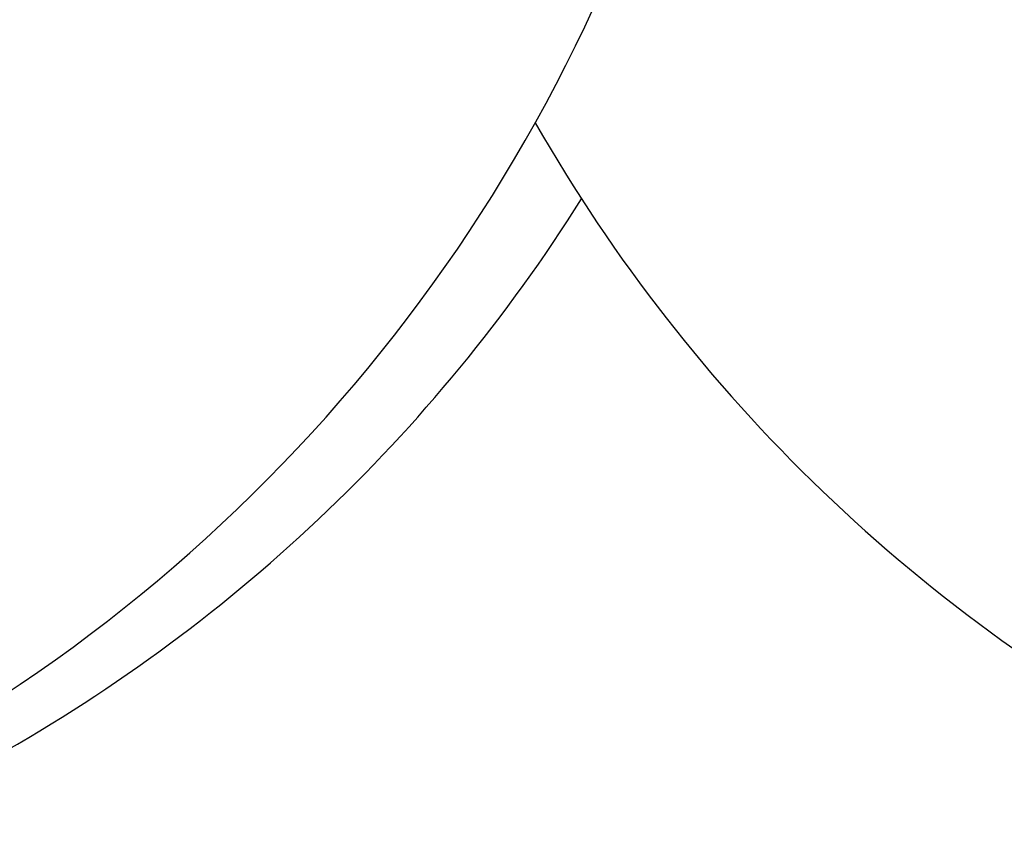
# Model space of a CAD drawing. Header units: millimetres. Extents: x 65 to 121, y 64 to 185.
# Tile 144 of 175: x 94.19 to 96.83, y 129.8 to 132. Entities that reach past the tile are written whole.
import ezdxf

# ---------------------------------------------------------------- set-up
doc = ezdxf.new("R2010")
doc.units = ezdxf.units.MM
doc.styles.add('SLDTEXTSTYLE0', font='TXT', dxfattribs={"width": 0.75})
doc.dimstyles.new('SLDDIMSTYLE0', dxfattribs={"dimtxt": 3.5, "dimasz": 3.302, "dimexe": 0, "dimexo": 0.0625, "dimgap": 0.875, "dimtad": 1, "dimdec": 0, "dimlfac": 20, "dimrnd": 1e-09, "dimzin": 12, "dimdsep": 46, "dimtxsty": 'SLDTEXTSTYLE0', "dimsah": 1, "dimcen": 0.09, "dimadec": 0, "dimazin": 3, "dimtfac": 1, "dimtdec": 0, "dimtofl": 0, "dimtmove": 0, "dimatfit": 3, "dimfxl": 0, "dimfrac": 2, "dimtolj": 1, "dimtzin": 12, "dimarcsym": 0})
doc.dimstyles.new('SLDDIMSTYLE1', dxfattribs={"dimtxt": 3.5, "dimasz": 3.302, "dimexe": 0, "dimexo": 0.0625, "dimgap": 0.875, "dimtad": 1, "dimdec": 0, "dimlfac": 20, "dimrnd": 1e-09, "dimzin": 12, "dimdsep": 46, "dimtxsty": 'SLDTEXTSTYLE0', "dimsah": 1, "dimcen": 0.09, "dimadec": 0, "dimazin": 3, "dimtfac": 1, "dimtdec": 0, "dimtmove": 0, "dimatfit": 0, "dimfxl": 0, "dimfrac": 2, "dimtolj": 1, "dimtzin": 12, "dimarcsym": 0})

# ---------------------------------------------------------------- blocks, each defined once
blk = doc.blocks.new('_D')
at = {"color": 7, "linetype": 'Continuous', "lineweight": 18}
for p, q in [((87.9732, 185.0116), (121.2937, 185.0116)), ((120.2937, 185.0116), (120.2937, 118.6561)), ((85.3725, 118.6561), (121.2937, 118.6561))]:
    blk.add_line(p, q, dxfattribs=at)
for points in [[(120.2937, 185.0116), (119.7857, 181.7096), (120.8017, 181.7096)], [(120.2937, 118.6561), (120.8017, 121.9581), (119.7857, 121.9581)]]:
    blk.add_solid(points, dxfattribs=at)
at = {"color": 7, "linetype": 'Continuous', "lineweight": 18, "insert": (115.782, 153.7638), "char_height": 3.5, "attachment_point": 1, "rotation": 90, "style": 'SLDTEXTSTYLE0'}
blk.add_mtext('1327', dxfattribs=at)
blk = doc.blocks.new('_D_1')
at = {"color": 7, "linetype": 'Continuous', "lineweight": 18}
for p, q in [((86.2605, 139.3984), (111.3595, 139.3984)), ((110.3595, 139.3984), (110.3595, 118.6561)), ((85.3725, 118.6561), (111.3595, 118.6561))]:
    blk.add_line(p, q, dxfattribs=at)
for points in [[(110.3595, 139.3984), (109.8515, 136.0964), (110.8675, 136.0964)], [(110.3595, 118.6561), (110.8675, 121.9581), (109.8515, 121.9581)]]:
    blk.add_solid(points, dxfattribs=at)
at = {"color": 7, "linetype": 'Continuous', "lineweight": 18, "insert": (105.8477, 126.8513), "char_height": 3.5, "attachment_point": 1, "rotation": 90, "style": 'SLDTEXTSTYLE0'}
blk.add_mtext('415', dxfattribs=at)

msp = doc.modelspace()

# ---------------------------------------------------------------- linework, layer by layer
at = {"color": 7, "linetype": 'Continuous', "lineweight": 25}
for centre, start, end in [((91.74758, 133.8572), 298.678, 346.79235), ((99.37547, 133.90174), 209.75425, 242.56088), ((91.98936, 133.85344), 298.7805, 327.87973)]:
    msp.add_arc(centre, 4.37867, start, end, dxfattribs=at)

# ---------------------------------------------------------------- dimensions: what is measured, and where the dimension line sits
at = {"color": 7, "linetype": 'Continuous', "lineweight": 18}
for base, p1, dimstyle, picture, middle in [((120.2937, 118.65612), (86.97315, 185.01157), 'SLDDIMSTYLE0', '_D', (120.2937, 158.93601)), ((110.35947, 118.65612), (85.2605, 139.39842), 'SLDDIMSTYLE1', '_D_1', (110.35947, 130.73047))]:
    dim = msp.add_linear_dim(base=base, p1=p1, p2=(84.37246, 118.65612), angle=90, dimstyle=dimstyle, dxfattribs=at)
    dim.commit()
    dim.dimension.update_dxf_attribs({"geometry": picture, "text_midpoint": middle, "dimtype": 160})

doc.saveas('drawing.dxf')
